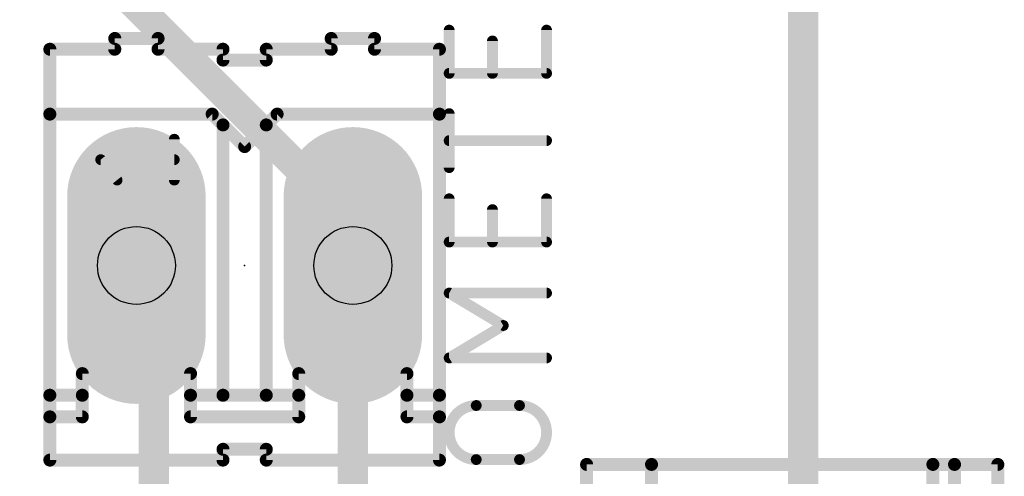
# Model space of a CAD drawing. Extents: x 0.4 to 63.1, y 0.1 to 70.6.
# Tile 12 of 18: x 41.3 to 52.9, y 36.2 to 41.5. Entities that reach past the tile are written whole.
import ezdxf

# ---------------------------------------------------------------- set-up
doc = ezdxf.new("R2010")
doc.units = 0
for name, color, linetype in [('1', 12, 'CONTINUOUS'), ('17', 110, 'CONTINUOUS'), ('21', 253, 'CONTINUOUS'), ('23', 53, 'CONTINUOUS'), ('25', 253, 'CONTINUOUS'), ('29', 253, 'CONTINUOUS'), ('30', 253, 'CONTINUOUS'), ('44', 253, 'CONTINUOUS'), ('51', 253, 'CONTINUOUS')]:
    doc.layers.add(name, color=color, linetype=linetype)

# ---------------------------------------------------------------- blocks, each defined once
blk = doc.blocks.new('RECT')
blk.add_solid([(-0.5, -0.5), (0.5, -0.5), (-0.5, 0.5), (0.5, 0.5)])
blk = doc.blocks.new('LONGP100')
at = {"const_width": 1}
blk.add_lwpolyline([(-0.5, 0), (0.5, 0)], dxfattribs=at)
at = {"const_width": 0.5}
for points in [[(-0.5, 0.25, 1), (-0.5, -0.25)], [(0.5, -0.25, 1), (0.5, 0.25)]]:
    blk.add_lwpolyline(points, format="xyb", dxfattribs=at)

msp = doc.modelspace()

# ---------------------------------------------------------------- linework, layer by layer
at = {"layer": '1', "const_width": 0.3556}
for points in [[(45.212, 39.1414), (34.4294, 49.924)], [(50.4952, 35.2806), (50.4952, 42.4688)], [(45.212, 39.1414), (45.212, 38.6334)], [(42.8752, 38.4302), (42.672, 38.6334)], [(45.212, 34.1406), (45.212, 38.6334)], [(42.8752, 34.1406), (42.8752, 38.4302)]]:
    msp.add_lwpolyline(points, dxfattribs=at)
at = {"layer": '1', "const_width": 0.1778}
for points in [[(45.3009, 39.1414, 1), (45.1231, 39.1414)], [(45.1491, 39.0785, 1), (45.2749, 39.2043)], [(42.7349, 38.6963, 1), (42.6091, 38.5705)], [(45.3009, 38.6334, 1), (45.1231, 38.6334)], [(45.1231, 38.6334, 1), (45.3009, 38.6334)], [(42.9641, 38.4302, 1), (42.7863, 38.4302)], [(42.8123, 38.3673, 1), (42.9381, 38.4931)]]:
    msp.add_lwpolyline(points, format="xyb", dxfattribs=at)
at = {"layer": '21'}
for points, const_width in [([(42.418, 41.1734), (42.418, 41.3004)], 0.1524), ([(42.926, 41.3004), (42.418, 41.3004)], 0.1524), ([(42.926, 41.1734), (42.926, 41.3004)], 0.1524), ([(44.958, 41.1734), (44.958, 41.3004)], 0.1524), ([(45.466, 41.3004), (44.958, 41.3004)], 0.1524), ([(45.466, 41.1734), (45.466, 41.3004)], 0.1524), ([(41.656, 41.1734), (41.656, 40.4114)], 0.1524), ([(41.656, 41.1734), (42.418, 41.1734)], 0.1524), ([(43.688, 41.1734), (42.926, 41.1734)], 0.1524), ([(43.688, 41.0464), (43.688, 41.1734)], 0.1524), ([(44.196, 41.0464), (44.196, 41.1734)], 0.1524), ([(44.196, 41.1734), (44.958, 41.1734)], 0.1524), ([(45.466, 41.1734), (46.228, 41.1734)], 0.1524), ([(46.228, 40.4114), (46.228, 41.1734)], 0.1524), ([(44.196, 41.0464), (43.688, 41.0464)], 0.1524), ([(41.656, 40.4114), (43.561, 40.4114)], 0.1524), ([(41.656, 40.4114), (41.656, 37.1094)], 0.1524), ([(43.561, 40.4114), (43.688, 40.2844)], 0.1524), ([(44.196, 40.2844), (44.323, 40.4114)], 0.1524), ([(44.323, 40.4114), (46.228, 40.4114)], 0.1524), ([(46.228, 40.4114), (46.228, 37.1094)], 0.1524), ([(43.688, 40.2844), (43.942, 40.0304)], 0.1524), ([(43.688, 37.1094), (43.688, 40.2844)], 0.1524), ([(43.942, 40.0304), (44.196, 40.2844)], 0.1524), ([(44.196, 37.1094), (44.196, 40.2844)], 0.1524), ([(43.1165, 39.6367), (43.1165, 40.1165)], 0.127), ([(42.4448, 39.6367), (42.2529, 39.8766)], 0.127), ([(42.2529, 39.8766), (43.1165, 39.8766)], 0.127), ([(42.037, 37.3634), (43.307, 37.3634)], 0.1524), ([(42.037, 37.1094), (42.037, 37.3634)], 0.1524), ([(43.307, 37.1094), (43.307, 37.3634)], 0.1524), ([(44.577, 37.3634), (45.847, 37.3634)], 0.1524), ([(44.577, 37.1094), (44.577, 37.3634)], 0.1524), ([(45.847, 37.1094), (45.847, 37.3634)], 0.1524), ([(42.037, 37.1094), (41.656, 37.1094)], 0.1524), ([(41.656, 37.1094), (41.656, 36.8554)], 0.1524), ([(42.037, 36.8554), (42.037, 37.1094)], 0.1524), ([(43.307, 36.8554), (43.307, 37.1094)], 0.1524), ([(43.307, 37.1094), (43.688, 37.1094)], 0.1524), ([(43.688, 37.1094), (44.196, 37.1094)], 0.1524), ([(44.196, 37.1094), (44.577, 37.1094)], 0.1524), ([(44.577, 36.8554), (44.577, 37.1094)], 0.1524), ([(45.847, 36.8554), (45.847, 37.1094)], 0.1524), ([(45.847, 37.1094), (46.228, 37.1094)], 0.1524), ([(46.228, 37.1094), (46.228, 36.8554)], 0.1524), ([(41.656, 36.8554), (41.656, 36.3474)], 0.1524), ([(41.656, 36.8554), (42.037, 36.8554)], 0.1524), ([(43.307, 36.8554), (44.577, 36.8554)], 0.1524), ([(46.228, 36.8554), (45.847, 36.8554)], 0.1524), ([(46.228, 36.8554), (46.228, 36.3474)], 0.1524), ([(43.688, 36.4744), (43.688, 36.3474)], 0.1524), ([(44.196, 36.4744), (43.688, 36.4744)], 0.1524), ([(44.196, 36.4744), (44.196, 36.3474)], 0.1524), ([(43.688, 36.3474), (41.656, 36.3474)], 0.1524), ([(46.228, 36.3474), (44.196, 36.3474)], 0.1524), ([(48.7172, 36.2966), (47.9552, 36.2966)], 0.1524), ([(47.9552, 35.5346), (47.9552, 36.2966)], 0.1524), ([(48.7172, 34.3916), (48.7172, 36.2966)], 0.1524), ([(48.7172, 36.2966), (52.0192, 36.2966)], 0.1524), ([(52.0192, 35.9156), (52.0192, 36.2966)], 0.1524), ([(52.0192, 36.2966), (52.2732, 36.2966)], 0.1524), ([(52.2732, 36.2966), (52.7812, 36.2966)], 0.1524), ([(52.2732, 36.2966), (52.2732, 35.9156)], 0.1524), ([(52.7812, 36.2966), (52.7812, 34.2646)], 0.1524)]:
    msp.add_lwpolyline(points, dxfattribs=dict(at, const_width=const_width))
for points, const_width in [([(42.4561, 41.3004, 1), (42.3799, 41.3004)], 0.0762), ([(42.418, 41.3385, 1), (42.418, 41.2623)], 0.0762), ([(42.9641, 41.3004, 1), (42.8879, 41.3004)], 0.0762), ([(42.926, 41.2623, 1), (42.926, 41.3385)], 0.0762), ([(44.9961, 41.3004, 1), (44.9199, 41.3004)], 0.0762), ([(44.958, 41.3385, 1), (44.958, 41.2623)], 0.0762), ([(45.5041, 41.3004, 1), (45.4279, 41.3004)], 0.0762), ([(45.466, 41.2623, 1), (45.466, 41.3385)], 0.0762), ([(41.6941, 41.1734, 1), (41.6179, 41.1734)], 0.0762), ([(41.656, 41.2115, 1), (41.656, 41.1353)], 0.0762), ([(42.3799, 41.1734, 1), (42.4561, 41.1734)], 0.0762), ([(42.418, 41.1353, 1), (42.418, 41.2115)], 0.0762), ([(42.926, 41.2115, 1), (42.926, 41.1353)], 0.0762), ([(42.8879, 41.1734, 1), (42.9641, 41.1734)], 0.0762), ([(43.7261, 41.1734, 1), (43.6499, 41.1734)], 0.0762), ([(43.688, 41.1353, 1), (43.688, 41.2115)], 0.0762), ([(44.2341, 41.1734, 1), (44.1579, 41.1734)], 0.0762), ([(44.196, 41.2115, 1), (44.196, 41.1353)], 0.0762), ([(44.9199, 41.1734, 1), (44.9961, 41.1734)], 0.0762), ([(44.958, 41.1353, 1), (44.958, 41.2115)], 0.0762), ([(45.466, 41.2115, 1), (45.466, 41.1353)], 0.0762), ([(45.4279, 41.1734, 1), (45.5041, 41.1734)], 0.0762), ([(46.2661, 41.1734, 1), (46.1899, 41.1734)], 0.0762), ([(46.228, 41.1353, 1), (46.228, 41.2115)], 0.0762), ([(43.688, 41.0845, 1), (43.688, 41.0083)], 0.0762), ([(43.6499, 41.0464, 1), (43.7261, 41.0464)], 0.0762), ([(44.1579, 41.0464, 1), (44.2341, 41.0464)], 0.0762), ([(44.196, 41.0083, 1), (44.196, 41.0845)], 0.0762), ([(41.656, 40.4495, 1), (41.656, 40.3733)], 0.0762), ([(41.6941, 40.4114, 1), (41.6179, 40.4114)], 0.0762), ([(41.6179, 40.4114, 1), (41.6941, 40.4114)], 0.0762), ([(43.5879, 40.4383, 1), (43.5341, 40.3845)], 0.0762), ([(43.561, 40.3733, 1), (43.561, 40.4495)], 0.0762), ([(44.323, 40.4495, 1), (44.323, 40.3733)], 0.0762), ([(44.3499, 40.3845, 1), (44.2961, 40.4383)], 0.0762), ([(46.2661, 40.4114, 1), (46.1899, 40.4114)], 0.0762), ([(46.1899, 40.4114, 1), (46.2661, 40.4114)], 0.0762), ([(46.228, 40.3733, 1), (46.228, 40.4495)], 0.0762), ([(43.7261, 40.2844, 1), (43.6499, 40.2844)], 0.0762), ([(43.7149, 40.3113, 1), (43.6611, 40.2575)], 0.0762), ([(43.6611, 40.2575, 1), (43.7149, 40.3113)], 0.0762), ([(44.2341, 40.2844, 1), (44.1579, 40.2844)], 0.0762), ([(44.1691, 40.3113, 1), (44.2229, 40.2575)], 0.0762), ([(44.2229, 40.2575, 1), (44.1691, 40.3113)], 0.0762), ([(43.1483, 40.1165, 1), (43.0847, 40.1165)], 0.0635), ([(43.9151, 40.0573, 1), (43.9689, 40.0035)], 0.0762), ([(43.9151, 40.0035, 1), (43.9689, 40.0573)], 0.0762), ([(42.2777, 39.8964, 1), (42.2281, 39.8568)], 0.0635), ([(42.2529, 39.9083, 1), (42.2529, 39.8448)], 0.0635), ([(43.1165, 39.8448, 1), (43.1165, 39.9083)], 0.0635), ([(42.42, 39.6169, 1), (42.4696, 39.6565)], 0.0635), ([(43.0847, 39.6367, 1), (43.1483, 39.6367)], 0.0635), ([(42.037, 37.4015, 1), (42.037, 37.3253)], 0.0762), ([(42.0751, 37.3634, 1), (41.9989, 37.3634)], 0.0762), ([(43.3451, 37.3634, 1), (43.2689, 37.3634)], 0.0762), ([(43.307, 37.3253, 1), (43.307, 37.4015)], 0.0762), ([(44.577, 37.4015, 1), (44.577, 37.3253)], 0.0762), ([(44.6151, 37.3634, 1), (44.5389, 37.3634)], 0.0762), ([(45.8851, 37.3634, 1), (45.8089, 37.3634)], 0.0762), ([(45.847, 37.3253, 1), (45.847, 37.4015)], 0.0762), ([(41.656, 37.1475, 1), (41.656, 37.0713)], 0.0762), ([(41.6941, 37.1094, 1), (41.6179, 37.1094)], 0.0762), ([(41.6179, 37.1094, 1), (41.6941, 37.1094)], 0.0762), ([(42.0751, 37.1094, 1), (41.9989, 37.1094)], 0.0762), ([(41.9989, 37.1094, 1), (42.0751, 37.1094)], 0.0762), ([(42.037, 37.0713, 1), (42.037, 37.1475)], 0.0762), ([(43.3451, 37.1094, 1), (43.2689, 37.1094)], 0.0762), ([(43.307, 37.1475, 1), (43.307, 37.0713)], 0.0762), ([(43.2689, 37.1094, 1), (43.3451, 37.1094)], 0.0762), ([(43.688, 37.1475, 1), (43.688, 37.0713)], 0.0762), ([(43.6499, 37.1094, 1), (43.7261, 37.1094)], 0.0762), ([(43.688, 37.0713, 1), (43.688, 37.1475)], 0.0762), ([(44.196, 37.1475, 1), (44.196, 37.0713)], 0.0762), ([(44.1579, 37.1094, 1), (44.2341, 37.1094)], 0.0762), ([(44.196, 37.0713, 1), (44.196, 37.1475)], 0.0762), ([(44.6151, 37.1094, 1), (44.5389, 37.1094)], 0.0762), ([(44.5389, 37.1094, 1), (44.6151, 37.1094)], 0.0762), ([(44.577, 37.0713, 1), (44.577, 37.1475)], 0.0762), ([(45.8851, 37.1094, 1), (45.8089, 37.1094)], 0.0762), ([(45.847, 37.1475, 1), (45.847, 37.0713)], 0.0762), ([(45.8089, 37.1094, 1), (45.8851, 37.1094)], 0.0762), ([(46.2661, 37.1094, 1), (46.1899, 37.1094)], 0.0762), ([(46.1899, 37.1094, 1), (46.2661, 37.1094)], 0.0762), ([(46.228, 37.0713, 1), (46.228, 37.1475)], 0.0762), ([(41.6941, 36.8554, 1), (41.6179, 36.8554)], 0.0762), ([(41.656, 36.8935, 1), (41.656, 36.8173)], 0.0762), ([(41.6179, 36.8554, 1), (41.6941, 36.8554)], 0.0762), ([(41.9989, 36.8554, 1), (42.0751, 36.8554)], 0.0762), ([(42.037, 36.8173, 1), (42.037, 36.8935)], 0.0762), ([(43.307, 36.8935, 1), (43.307, 36.8173)], 0.0762), ([(43.2689, 36.8554, 1), (43.3451, 36.8554)], 0.0762), ([(44.5389, 36.8554, 1), (44.6151, 36.8554)], 0.0762), ([(44.577, 36.8173, 1), (44.577, 36.8935)], 0.0762), ([(45.847, 36.8935, 1), (45.847, 36.8173)], 0.0762), ([(45.8089, 36.8554, 1), (45.8851, 36.8554)], 0.0762), ([(46.2661, 36.8554, 1), (46.1899, 36.8554)], 0.0762), ([(46.1899, 36.8554, 1), (46.2661, 36.8554)], 0.0762), ([(46.228, 36.8173, 1), (46.228, 36.8935)], 0.0762), ([(43.7261, 36.4744, 1), (43.6499, 36.4744)], 0.0762), ([(43.688, 36.5125, 1), (43.688, 36.4363)], 0.0762), ([(44.2341, 36.4744, 1), (44.1579, 36.4744)], 0.0762), ([(44.196, 36.4363, 1), (44.196, 36.5125)], 0.0762), ([(41.656, 36.3855, 1), (41.656, 36.3093)], 0.0762), ([(43.688, 36.3093, 1), (43.688, 36.3855)], 0.0762), ([(44.196, 36.3855, 1), (44.196, 36.3093)], 0.0762), ([(46.228, 36.3093, 1), (46.228, 36.3855)], 0.0762), ([(41.6179, 36.3474, 1), (41.6941, 36.3474)], 0.0762), ([(43.6499, 36.3474, 1), (43.7261, 36.3474)], 0.0762), ([(44.1579, 36.3474, 1), (44.2341, 36.3474)], 0.0762), ([(46.1899, 36.3474, 1), (46.2661, 36.3474)], 0.0762), ([(47.9552, 36.3347, 1), (47.9552, 36.2585)], 0.0762), ([(47.9933, 36.2966, 1), (47.9171, 36.2966)], 0.0762), ([(48.7553, 36.2966, 1), (48.6791, 36.2966)], 0.0762), ([(48.7172, 36.3347, 1), (48.7172, 36.2585)], 0.0762), ([(48.7172, 36.2585, 1), (48.7172, 36.3347)], 0.0762), ([(52.0573, 36.2966, 1), (51.9811, 36.2966)], 0.0762), ([(52.0192, 36.3347, 1), (52.0192, 36.2585)], 0.0762), ([(52.0192, 36.2585, 1), (52.0192, 36.3347)], 0.0762), ([(52.2732, 36.3347, 1), (52.2732, 36.2585)], 0.0762), ([(52.3113, 36.2966, 1), (52.2351, 36.2966)], 0.0762), ([(52.2732, 36.2585, 1), (52.2732, 36.3347)], 0.0762), ([(52.8193, 36.2966, 1), (52.7431, 36.2966)], 0.0762), ([(52.7812, 36.2585, 1), (52.7812, 36.3347)], 0.0762)]:
    msp.add_lwpolyline(points, format="xyb", dxfattribs=dict(at, const_width=const_width))
at = {"layer": '23'}
msp.add_point((43.942, 38.6334), dxfattribs=at)
at = {"layer": '25'}
for points, const_width in [([(46.3741, 41.3982, 1), (46.3105, 41.3982)], 0.0635), ([(47.5171, 41.3982, 1), (47.4535, 41.3982)], 0.0635), ([(46.8821, 41.2712, 1), (46.8186, 41.2712)], 0.0635), ([(46.3105, 40.8902, 1), (46.3741, 40.8902)], 0.0635), ([(46.3423, 40.9219, 1), (46.3423, 40.8584)], 0.0635), ([(46.8186, 40.8902, 1), (46.8821, 40.8902)], 0.0635), ([(47.4535, 40.8902, 1), (47.5171, 40.8902)], 0.0635), ([(47.4853, 40.8584, 1), (47.4853, 40.9219)], 0.0635), ([(46.3741, 40.4177, 1), (46.3105, 40.4177)], 0.0635), ([(46.3423, 40.132, 1), (46.3423, 40.0685)], 0.0635), ([(47.4853, 40.0685, 1), (47.4853, 40.132)], 0.0635), ([(46.3105, 39.7827, 1), (46.3741, 39.7827)], 0.0635), ([(46.3741, 39.417, 1), (46.3105, 39.417)], 0.0635), ([(47.5171, 39.417, 1), (47.4535, 39.417)], 0.0635), ([(46.8821, 39.29, 1), (46.8186, 39.29)], 0.0635), ([(46.3423, 38.9407, 1), (46.3423, 38.8772)], 0.0635), ([(47.4853, 38.8772, 1), (47.4853, 38.9407)], 0.0635), ([(46.3105, 38.909, 1), (46.3741, 38.909)], 0.0635), ([(46.8186, 38.909, 1), (46.8821, 38.909)], 0.0635), ([(47.4535, 38.909, 1), (47.5171, 38.909)], 0.0635), ([(46.3586, 38.3368, 1), (46.326, 38.2823)], 0.0635), ([(46.3423, 38.3413, 1), (46.3423, 38.2778)], 0.0635), ([(47.4853, 38.2778, 1), (47.4853, 38.3413)], 0.0635), ([(46.9936, 37.9013, 1), (46.961, 37.9558)], 0.0635), ([(46.961, 37.9013, 1), (46.9936, 37.9558)], 0.0635), ([(46.3423, 37.5793, 1), (46.3423, 37.5158)], 0.0635), ([(46.326, 37.5748, 1), (46.3586, 37.5203)], 0.0635), ([(47.4853, 37.5158, 1), (47.4853, 37.5793)], 0.0635), ([(46.6598, 36.9887, 1), (46.6598, 36.3537)], 0.127), ([(46.6598, 37.0205, 1), (46.6598, 36.957)], 0.0635), ([(46.6598, 36.957, 1), (46.6598, 37.0205)], 0.0635), ([(47.1678, 37.0205, 1), (47.1678, 36.957)], 0.0635), ([(47.1678, 36.3537, 1), (47.1678, 36.9887)], 0.127), ([(47.1678, 36.957, 1), (47.1678, 37.0205)], 0.0635), ([(46.6598, 36.3855, 1), (46.6598, 36.322)], 0.0635), ([(46.6598, 36.322, 1), (46.6598, 36.3855)], 0.0635), ([(47.1678, 36.3855, 1), (47.1678, 36.322)], 0.0635), ([(47.1678, 36.322, 1), (47.1678, 36.3855)], 0.0635)]:
    msp.add_lwpolyline(points, format="xyb", dxfattribs=dict(at, const_width=const_width))
at = {"layer": '25', "const_width": 0.127}
for points in [[(46.3423, 40.8902), (46.3423, 41.3982)], [(47.4853, 41.3982), (47.4853, 40.8902)], [(46.8503, 40.8902), (46.8503, 41.2712)], [(47.4853, 40.8902), (46.3423, 40.8902)], [(46.3423, 39.7827), (46.3423, 40.4177)], [(47.4853, 40.1002), (46.3423, 40.1002)], [(46.3423, 38.909), (46.3423, 39.417)], [(47.4853, 39.417), (47.4853, 38.909)], [(46.8503, 38.909), (46.8503, 39.29)], [(47.4853, 38.909), (46.3423, 38.909)], [(46.9773, 37.9285), (46.3423, 38.3095)], [(46.3423, 38.3095), (47.4853, 38.3095)], [(46.3423, 37.5475), (46.9773, 37.9285)], [(47.4853, 37.5475), (46.3423, 37.5475)], [(46.6598, 36.9887), (47.1678, 36.9887)], [(47.1678, 36.3537), (46.6598, 36.3537)]]:
    msp.add_lwpolyline(points, dxfattribs=at)
at = {"layer": '44'}
for centre in [(42.672, 38.6334), (45.212, 38.6334)]:
    msp.add_circle(centre, 0.4572, dxfattribs=at)

# ---------------------------------------------------------------- block references
at = {"layer": '17', "xscale": 1.4224, "yscale": 1.4224, "rotation": 90}
for p in [(42.672, 38.6334), (42.672, 38.6334), (45.212, 38.6334), (45.212, 38.6334)]:
    msp.add_blockref('LONGP100', p, dxfattribs=at)
at = {"layer": '29', "xscale": 1.6256, "yscale": 1.6256, "rotation": 90}
for p in [(42.672, 38.6334), (45.212, 38.6334)]:
    msp.add_blockref('LONGP100', p, dxfattribs=at)
at = {"layer": '30', "xscale": 1.6256, "yscale": 1.6256, "rotation": 90}
for p in [(42.672, 38.6334), (45.212, 38.6334)]:
    msp.add_blockref('LONGP100', p, dxfattribs=at)
at = {"layer": '51', "xscale": 0.6604, "yscale": 0.6604}
for p in [(42.672, 38.6334), (45.212, 38.6334)]:
    msp.add_blockref('RECT', p, dxfattribs=at)

doc.saveas('drawing.dxf')
